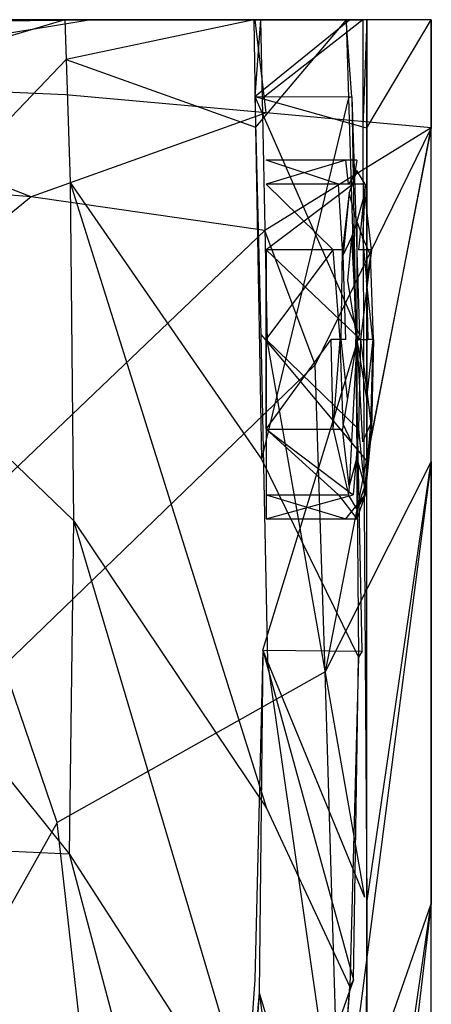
# Model space of a CAD drawing. Extents: x 0 to 0.29, y -0.245 to 0.
# Tile 28 of 28: x 0.267 to 0.29, y -0.055 to 0. Entities that reach past the tile are written whole.
import ezdxf

# ---------------------------------------------------------------- set-up
doc = ezdxf.new("R2010")
doc.units = 0
doc.layers.add('L0_URINAL_N_755701__0___REPLACE', color=7, linetype='CONTINUOUS')

msp = doc.modelspace()

# ---------------------------------------------------------------- linework, layer by layer
at = {"layer": 'L0_URINAL_N_755701__0___REPLACE', "color": 8}
for points, invisible_edges in [([(0.009627, 0, 0.422514), (0.281589, 0, 0.42085), (0.009142, 0, 0.42085), (0.009627, 0, 0.422514)], 13), ([(0.009142, 0, 0.42085), (0.275106, 0, 0.379882), (0.014971, 0, 0.379882), (0.009142, 0, 0.42085)], 13), ([(0.275106, 0, 0.379882), (0.009142, 0, 0.42085), (0.281589, 0, 0.42085), (0.275106, 0, 0.379882)], 14), ([(0.14515, -0.000094, 0.454079), (0.282033, 0, 0.42553), (0.009626, 0, 0.425182), (0.14515, -0.000094, 0.454079)], 14), ([(0.009626, 0, 0.425182), (0.282035, 0, 0.422514), (0.009627, 0, 0.422514), (0.009626, 0, 0.425182)], 13), ([(0.282035, 0, 0.422514), (0.009626, 0, 0.425182), (0.282033, 0, 0.42553), (0.282035, 0, 0.422514)], 14), ([(0.281589, 0, 0.42085), (0.009627, 0, 0.422514), (0.282035, 0, 0.422514), (0.281589, 0, 0.42085)], 14), ([(0.274435, 0, 0.373077), (0.147363, 0, 0.170018), (0.014971, 0, 0.373077), (0.274435, 0, 0.373077)], 14), ([(0.014971, 0, 0.376731), (0.274435, 0, 0.373077), (0.014971, 0, 0.373077), (0.014971, 0, 0.376731)], 13), ([(0.274435, 0, 0.373077), (0.014971, 0, 0.376731), (0.274659, 0, 0.376731), (0.274435, 0, 0.373077)], 14), ([(0.014971, 0, 0.379882), (0.274659, 0, 0.376731), (0.014971, 0, 0.376731), (0.014971, 0, 0.379882)], 13), ([(0.274659, 0, 0.376731), (0.014971, 0, 0.379882), (0.275106, 0, 0.379882), (0.274659, 0, 0.376731)], 14), ([(0.271297, 0, 0.48292), (0.284174, 0, 0.480421), (0.14515, -0.000094, 0.454079), (0.271297, 0, 0.48292)], 14), ([(0.14515, -0.000094, 0.454079), (0.286121, 0, 0.425535), (0.282033, 0, 0.42553), (0.14515, -0.000094, 0.454079)], 14), ([(0.252432, -0.000191, 0.48522), (0.271297, 0, 0.48292), (0.14515, -0.000094, 0.454079), (0.252432, -0.000191, 0.48522)], 14), ([(0.284174, 0, 0.480421), (0.286121, 0, 0.425535), (0.14515, -0.000094, 0.454079), (0.284174, 0, 0.480421)], 14), ([(0.274648, 0, 0.282692), (0.264149, 0, 0.188825), (0.147363, 0, 0.170018), (0.274648, 0, 0.282692)], 14), ([(0.279605, 0, 0.373077), (0.147363, 0, 0.170018), (0.274435, 0, 0.373077), (0.279605, 0, 0.373077)], 14), ([(0.279605, 0, 0.373077), (0.274648, 0, 0.282692), (0.147363, 0, 0.170018), (0.279605, 0, 0.373077)], 14), ([(0.271062, 0, 0.487267), (0.252125, 0, 0.490116), (0.251065, -0.003315, 0.488332), (0.271062, 0, 0.487267)], 14), ([(0.271062, 0, 0.487267), (0.251065, -0.003315, 0.488332), (0.269643, -0.004196, 0.485199), (0.271062, 0, 0.487267)], 14), ([(0.251515, 0, 0.094906), (0.269592, 0, 0.188155), (0.256937, 0, 0.094077), (0.251515, 0, 0.094906)], 13), ([(0.269592, 0, 0.188155), (0.251515, 0, 0.094906), (0.264149, 0, 0.188825), (0.269592, 0, 0.188155)], 14), ([(0.252125, 0, 0.490116), (0.271062, 0, 0.487267), (0.252432, -0.000191, 0.48522), (0.252125, 0, 0.490116)], 14), ([(0.271062, 0, 0.487267), (0.271297, 0, 0.48292), (0.252432, -0.000191, 0.48522), (0.271062, 0, 0.487267)], 14), ([(0.269592, 0, 0.188155), (0.256974, -0.003766, 0.093092), (0.256937, 0, 0.094077), (0.269592, 0, 0.188155)], 14), ([(0.269592, 0, 0.188155), (0.269664, -0.002221, 0.186183), (0.256974, -0.003766, 0.093092), (0.269592, 0, 0.188155)], 14), ([(0.264149, 0, 0.188825), (0.280115, 0, 0.282232), (0.269592, 0, 0.188155), (0.264149, 0, 0.188825)], 13), ([(0.280115, 0, 0.282232), (0.264149, 0, 0.188825), (0.274648, 0, 0.282692), (0.280115, 0, 0.282232)], 14), ([(0.280115, 0, 0.282232), (0.269664, -0.002221, 0.186183), (0.269592, 0, 0.188155), (0.280115, 0, 0.282232)], 14), ([(0.280799, -0.005197, 0.483054), (0.280199, 0, 0.485893), (0.269643, -0.004196, 0.485199), (0.280799, -0.005197, 0.483054)], 14), ([(0.280199, 0, 0.485893), (0.271062, 0, 0.487267), (0.269643, -0.004196, 0.485199), (0.280199, 0, 0.485893)], 14), ([(0.280115, 0, 0.282232), (0.280221, -0.005992, 0.279275), (0.269664, -0.002221, 0.186183), (0.280115, 0, 0.282232)], 14), ([(0.280199, 0, 0.485893), (0.271297, 0, 0.48292), (0.271062, 0, 0.487267), (0.280199, 0, 0.485893)], 14), ([(0.271297, 0, 0.48292), (0.280199, 0, 0.485893), (0.284174, 0, 0.480421), (0.271297, 0, 0.48292)], 13), ([(0.274659, 0, 0.376731), (0.279605, 0, 0.373077), (0.274435, 0, 0.373077), (0.274659, 0, 0.376731)], 13), ([(0.274648, 0, 0.282692), (0.285268, 0, 0.373077), (0.280115, 0, 0.282232), (0.274648, 0, 0.282692)], 13), ([(0.285268, 0, 0.373077), (0.274648, 0, 0.282692), (0.279605, 0, 0.373077), (0.285268, 0, 0.373077)], 14), ([(0.279605, 0, 0.373077), (0.274659, 0, 0.376731), (0.280055, 0, 0.376731), (0.279605, 0, 0.373077)], 14), ([(0.275106, 0, 0.379882), (0.280055, 0, 0.376731), (0.274659, 0, 0.376731), (0.275106, 0, 0.379882)], 13), ([(0.280055, 0, 0.376731), (0.275106, 0, 0.379882), (0.280493, 0, 0.379882), (0.280055, 0, 0.376731)], 14), ([(0.281589, 0, 0.42085), (0.280493, 0, 0.379882), (0.275106, 0, 0.379882), (0.281589, 0, 0.42085)], 13), ([(0.280055, 0, 0.376731), (0.285268, 0, 0.373077), (0.279605, 0, 0.373077), (0.280055, 0, 0.376731)], 13), ([(0.285268, 0, 0.373077), (0.280055, 0, 0.376731), (0.285451, 0, 0.376309), (0.285268, 0, 0.373077)], 14), ([(0.280167, -0.004289, 0.372266), (0.285451, 0, 0.376309), (0.280055, 0, 0.376731), (0.280167, -0.004289, 0.372266)], 14), ([(0.280493, 0, 0.379882), (0.280167, -0.004289, 0.372266), (0.280055, 0, 0.376731), (0.280493, 0, 0.379882)], 14), ([(0.285268, 0, 0.373077), (0.280221, -0.005992, 0.279275), (0.280115, 0, 0.282232), (0.285268, 0, 0.373077)], 14), ([(0.285451, 0, 0.376309), (0.280167, -0.004289, 0.372266), (0.285585, -0.004298, 0.371851), (0.285451, 0, 0.376309)], 13), ([(0.280493, 0, 0.379882), (0.280581, -0.00439, 0.375399), (0.280167, -0.004289, 0.372266), (0.280493, 0, 0.379882)], 14), ([(0.29, 0, 0.484418), (0.284174, 0, 0.480421), (0.280199, 0, 0.485893), (0.29, 0, 0.484418)], 14), ([(0.29, 0, 0.484418), (0.280199, 0, 0.485893), (0.280799, -0.005197, 0.483054), (0.29, 0, 0.484418)], 14), ([(0.285268, 0, 0.373077), (0.285398, -0.004359, 0.368629), (0.280221, -0.005992, 0.279275), (0.285268, 0, 0.373077)], 14), ([(0.280493, 0, 0.379882), (0.281589, 0, 0.42085), (0.286186, 0, 0.42085), (0.280493, 0, 0.379882)], 14), ([(0.286186, 0, 0.42085), (0.280581, -0.00439, 0.375399), (0.280493, 0, 0.379882), (0.286186, 0, 0.42085)], 14), ([(0.286186, 0, 0.42085), (0.286198, -0.005969, 0.418149), (0.280581, -0.00439, 0.375399), (0.286186, 0, 0.42085)], 14), ([(0.29, -0.006022, 0.481285), (0.29, 0, 0.484418), (0.280799, -0.005197, 0.483054), (0.29, -0.006022, 0.481285)], 14), ([(0.282035, 0, 0.422514), (0.286186, 0, 0.42085), (0.281589, 0, 0.42085), (0.282035, 0, 0.422514)], 13), ([(0.282033, 0, 0.42553), (0.286417, 0, 0.422514), (0.282035, 0, 0.422514), (0.282033, 0, 0.42553)], 13), ([(0.286417, 0, 0.422514), (0.282033, 0, 0.42553), (0.286121, 0, 0.425535), (0.286417, 0, 0.422514)], 14), ([(0.286186, 0, 0.42085), (0.282035, 0, 0.422514), (0.286417, 0, 0.422514), (0.286186, 0, 0.42085)], 14), ([(0.284174, 0, 0.480421), (0.29, 0, 0.42554), (0.286121, 0, 0.425535), (0.284174, 0, 0.480421)], 13), ([(0.29, 0, 0.42554), (0.284174, 0, 0.480421), (0.29, 0, 0.476848), (0.29, 0, 0.42554)], 14), ([(0.284174, 0, 0.480421), (0.29, 0, 0.484418), (0.29, 0, 0.476848), (0.284174, 0, 0.480421)], 13), ([(0.285268, 0, 0.373077), (0.285585, -0.004298, 0.371851), (0.285398, -0.004359, 0.368629), (0.285268, 0, 0.373077)], 13), ([(0.285585, -0.004298, 0.371851), (0.285268, 0, 0.373077), (0.285451, 0, 0.376309), (0.285585, -0.004298, 0.371851)], 14), ([(0.29, 0, 0.42554), (0.286417, 0, 0.422514), (0.286121, 0, 0.425535), (0.29, 0, 0.42554)], 14), ([(0.286417, 0, 0.422514), (0.286198, -0.005969, 0.418149), (0.286186, 0, 0.42085), (0.286417, 0, 0.422514)], 14), ([(0.286198, -0.005969, 0.418149), (0.286417, 0, 0.422514), (0.286417, -0.006022, 0.419802), (0.286198, -0.005969, 0.418149)], 13), ([(0.286417, 0, 0.422514), (0.29, 0, 0.42554), (0.29, 0, 0.422209), (0.286417, 0, 0.422514)], 13), ([(0.29, 0, 0.422209), (0.286417, -0.006022, 0.419802), (0.286417, 0, 0.422514), (0.29, 0, 0.422209)], 13), ([(0.286417, -0.006022, 0.419802), (0.29, 0, 0.422209), (0.29, -0.006022, 0.419498), (0.286417, -0.006022, 0.419802)], 14), ([(0.29, -0.006022, 0.473769), (0.29, 0, 0.484418), (0.29, -0.006022, 0.481285), (0.29, -0.006022, 0.473769)], 13), ([(0.29, 0, 0.484418), (0.29, -0.006022, 0.473769), (0.29, 0, 0.476848), (0.29, 0, 0.484418)], 14), ([(0.29, 0, 0.422209), (0.29, -0.006022, 0.422829), (0.29, -0.006022, 0.419498), (0.29, 0, 0.422209)], 13), ([(0.29, -0.006022, 0.422829), (0.29, 0, 0.422209), (0.29, 0, 0.42554), (0.29, -0.006022, 0.422829)], 14), ([(0.29, 0, 0.42554), (0.29, -0.006022, 0.473769), (0.29, -0.006022, 0.422829), (0.29, 0, 0.42554)], 13), ([(0.29, -0.006022, 0.473769), (0.29, 0, 0.42554), (0.29, 0, 0.476848), (0.29, -0.006022, 0.473769)], 14), ([(0.269664, -0.002221, 0.186183), (0.257087, -0.015403, 0.090047), (0.256974, -0.003766, 0.093092), (0.269664, -0.002221, 0.186183)], 14), ([(0.269664, -0.002221, 0.186183), (0.269887, -0.009082, 0.180093), (0.257087, -0.015403, 0.090047), (0.269664, -0.002221, 0.186183)], 14), ([(0.269664, -0.002221, 0.186183), (0.280221, -0.005992, 0.279275), (0.269887, -0.009082, 0.180093), (0.269664, -0.002221, 0.186183)], 14), ([(0.267719, -0.009881, 0.482391), (0.251065, -0.003315, 0.488332), (0.249429, -0.008398, 0.485551), (0.267719, -0.009881, 0.482391)], 14), ([(0.269643, -0.004196, 0.485199), (0.251065, -0.003315, 0.488332), (0.267719, -0.009881, 0.482391), (0.269643, -0.004196, 0.485199)], 14), ([(0.280799, -0.005197, 0.483054), (0.269643, -0.004196, 0.485199), (0.267719, -0.009881, 0.482391), (0.280799, -0.005197, 0.483054)], 14), ([(0.280167, -0.004289, 0.372266), (0.280581, -0.00439, 0.375399), (0.280512, -0.01754, 0.358472), (0.280167, -0.004289, 0.372266)], 14), ([(0.280167, -0.004289, 0.372266), (0.280512, -0.01754, 0.358472), (0.286001, -0.017575, 0.358077), (0.280167, -0.004289, 0.372266)], 14), ([(0.280167, -0.004289, 0.372266), (0.286001, -0.017575, 0.358077), (0.285585, -0.004298, 0.371851), (0.280167, -0.004289, 0.372266)], 14), ([(0.285398, -0.004359, 0.368629), (0.28055, -0.024505, 0.27014), (0.280221, -0.005992, 0.279275), (0.285398, -0.004359, 0.368629)], 14), ([(0.280581, -0.00439, 0.375399), (0.280855, -0.017951, 0.361547), (0.280512, -0.01754, 0.358472), (0.280581, -0.00439, 0.375399)], 14), ([(0.285398, -0.004359, 0.368629), (0.285803, -0.017827, 0.354887), (0.28055, -0.024505, 0.27014), (0.285398, -0.004359, 0.368629)], 14), ([(0.280581, -0.00439, 0.375399), (0.286198, -0.005969, 0.418149), (0.280855, -0.017951, 0.361547), (0.280581, -0.00439, 0.375399)], 14), ([(0.285585, -0.004298, 0.371851), (0.285803, -0.017827, 0.354887), (0.285398, -0.004359, 0.368629), (0.285585, -0.004298, 0.371851)], 14), ([(0.285585, -0.004298, 0.371851), (0.286001, -0.017575, 0.358077), (0.285803, -0.017827, 0.354887), (0.285585, -0.004298, 0.371851)], 14), ([(0.280799, -0.005197, 0.483054), (0.267719, -0.009881, 0.482391), (0.280729, -0.011748, 0.479409), (0.280799, -0.005197, 0.483054)], 14), ([(0.29, -0.006022, 0.481285), (0.280799, -0.005197, 0.483054), (0.280729, -0.011748, 0.479409), (0.29, -0.006022, 0.481285)], 14), ([(0.280221, -0.005992, 0.279275), (0.28055, -0.024505, 0.27014), (0.269887, -0.009082, 0.180093), (0.280221, -0.005992, 0.279275)], 14), ([(0.29, -0.006022, 0.481285), (0.280729, -0.011748, 0.479409), (0.28354, -0.01924, 0.474718), (0.29, -0.006022, 0.481285)], 14), ([(0.286198, -0.005969, 0.418149), (0.286236, -0.02441, 0.409803), (0.280855, -0.017951, 0.361547), (0.286198, -0.005969, 0.418149)], 14), ([(0.29, -0.006022, 0.481285), (0.28354, -0.01924, 0.474718), (0.284092, -0.036348, 0.465048), (0.29, -0.006022, 0.481285)], 14), ([(0.29, -0.006022, 0.481285), (0.284092, -0.036348, 0.465048), (0.29, -0.024627, 0.471604), (0.29, -0.006022, 0.481285)], 14), ([(0.286198, -0.005969, 0.418149), (0.286417, -0.006022, 0.419802), (0.286236, -0.02441, 0.409803), (0.286198, -0.005969, 0.418149)], 14), ([(0.286417, -0.006022, 0.419802), (0.286417, -0.024627, 0.411426), (0.286236, -0.02441, 0.409803), (0.286417, -0.006022, 0.419802)], 14), ([(0.29, -0.006022, 0.419498), (0.286417, -0.024627, 0.411426), (0.286417, -0.006022, 0.419802), (0.29, -0.006022, 0.419498)], 13), ([(0.286417, -0.024627, 0.411426), (0.29, -0.006022, 0.419498), (0.29, -0.024627, 0.411122), (0.286417, -0.024627, 0.411426)], 14), ([(0.29, -0.006022, 0.419498), (0.29, -0.024627, 0.414453), (0.29, -0.024627, 0.411122), (0.29, -0.006022, 0.419498)], 13), ([(0.29, -0.024627, 0.414453), (0.29, -0.006022, 0.419498), (0.29, -0.006022, 0.422829), (0.29, -0.024627, 0.414453)], 14), ([(0.29, -0.006022, 0.422829), (0.29, -0.024627, 0.464256), (0.29, -0.024627, 0.414453), (0.29, -0.006022, 0.422829)], 13), ([(0.29, -0.024627, 0.464256), (0.29, -0.006022, 0.422829), (0.29, -0.006022, 0.473769), (0.29, -0.024627, 0.464256)], 14), ([(0.29, -0.006022, 0.473769), (0.29, -0.024627, 0.471604), (0.29, -0.024627, 0.464256), (0.29, -0.006022, 0.473769)], 13), ([(0.29, -0.024627, 0.471604), (0.29, -0.006022, 0.473769), (0.29, -0.006022, 0.481285), (0.29, -0.024627, 0.471604)], 14), ([(0.280803, -0.009167, 0.331876), (0.285237, -0.007827, 0.326876), (0.280803, -0.007827, 0.326876), (0.280803, -0.009167, 0.331876)], 13), ([(0.285237, -0.007827, 0.326876), (0.280803, -0.009167, 0.331876), (0.285646, -0.009167, 0.331876), (0.285237, -0.007827, 0.326876)], 14), ([(0.280803, -0.009167, 0.321876), (0.280803, -0.009167, 0.331876), (0.280803, -0.007827, 0.326876), (0.280803, -0.009167, 0.321876)], 15), ([(0.280803, -0.007827, 0.326876), (0.284829, -0.009167, 0.321876), (0.280803, -0.009167, 0.321876), (0.280803, -0.007827, 0.326876)], 13), ([(0.284829, -0.009167, 0.321876), (0.280803, -0.007827, 0.326876), (0.285237, -0.007827, 0.326876), (0.284829, -0.009167, 0.321876)], 14), ([(0.285237, -0.007827, 0.326876), (0.285395, -0.009167, 0.321876), (0.284829, -0.009167, 0.321876), (0.285237, -0.007827, 0.326876)], 13), ([(0.285395, -0.009167, 0.321876), (0.285237, -0.007827, 0.326876), (0.285861, -0.007827, 0.326876), (0.285395, -0.009167, 0.321876)], 14), ([(0.285646, -0.009167, 0.331876), (0.285861, -0.007827, 0.326876), (0.285237, -0.007827, 0.326876), (0.285646, -0.009167, 0.331876)], 13), ([(0.285861, -0.008397, 0.326876), (0.285395, -0.009167, 0.321876), (0.285861, -0.007827, 0.326876), (0.285861, -0.008397, 0.326876)], 14), ([(0.285861, -0.007827, 0.326876), (0.285646, -0.009167, 0.331876), (0.286327, -0.009167, 0.331876), (0.285861, -0.007827, 0.326876)], 14), ([(0.286327, -0.009167, 0.331876), (0.285861, -0.008397, 0.326876), (0.285861, -0.007827, 0.326876), (0.286327, -0.009167, 0.331876)], 14), ([(0.267719, -0.009881, 0.482391), (0.249429, -0.008398, 0.485551), (0.247457, -0.026291, 0.475661), (0.267719, -0.009881, 0.482391)], 14), ([(0.285395, -0.009167, 0.321876), (0.285861, -0.008397, 0.326876), (0.285422, -0.00966, 0.322161), (0.285395, -0.009167, 0.321876)], 13), ([(0.285861, -0.011247, 0.326876), (0.285422, -0.00966, 0.322161), (0.285861, -0.008397, 0.326876), (0.285861, -0.011247, 0.326876)], 14), ([(0.2863, -0.00966, 0.331592), (0.285861, -0.011247, 0.326876), (0.285861, -0.008397, 0.326876), (0.2863, -0.00966, 0.331592)], 14), ([(0.285861, -0.008397, 0.326876), (0.286327, -0.009167, 0.331876), (0.2863, -0.00966, 0.331592), (0.285861, -0.008397, 0.326876)], 13), ([(0.269887, -0.009082, 0.180093), (0.270072, -0.02792, 0.16945), (0.257087, -0.015403, 0.090047), (0.269887, -0.009082, 0.180093)], 14), ([(0.269887, -0.009082, 0.180093), (0.280823, -0.043953, 0.254174), (0.270072, -0.02792, 0.16945), (0.269887, -0.009082, 0.180093)], 14), ([(0.269887, -0.009082, 0.180093), (0.28055, -0.024505, 0.27014), (0.280823, -0.043953, 0.254174), (0.269887, -0.009082, 0.180093)], 14), ([(0.280803, -0.012827, 0.335537), (0.285646, -0.009167, 0.331876), (0.280803, -0.009167, 0.331876), (0.280803, -0.012827, 0.335537)], 13), ([(0.285646, -0.009167, 0.331876), (0.280803, -0.012827, 0.335537), (0.285944, -0.012827, 0.335537), (0.285646, -0.009167, 0.331876)], 14), ([(0.280803, -0.012827, 0.318216), (0.280803, -0.012827, 0.335537), (0.280803, -0.009167, 0.331876), (0.280803, -0.012827, 0.318216)], 15), ([(0.280803, -0.012827, 0.318216), (0.280803, -0.009167, 0.331876), (0.280803, -0.009167, 0.321876), (0.280803, -0.012827, 0.318216)], 15), ([(0.280803, -0.009167, 0.321876), (0.28453, -0.012827, 0.318216), (0.280803, -0.012827, 0.318216), (0.280803, -0.009167, 0.321876)], 13), ([(0.28453, -0.012827, 0.318216), (0.280803, -0.009167, 0.321876), (0.284829, -0.009167, 0.321876), (0.28453, -0.012827, 0.318216)], 14), ([(0.284829, -0.009167, 0.321876), (0.285054, -0.012827, 0.318216), (0.28453, -0.012827, 0.318216), (0.284829, -0.009167, 0.321876)], 13), ([(0.285054, -0.012827, 0.318216), (0.284829, -0.009167, 0.321876), (0.285395, -0.009167, 0.321876), (0.285054, -0.012827, 0.318216)], 14), ([(0.285422, -0.00966, 0.322161), (0.285054, -0.012827, 0.318216), (0.285395, -0.009167, 0.321876), (0.285422, -0.00966, 0.322161)], 14), ([(0.285944, -0.012827, 0.335537), (0.286327, -0.009167, 0.331876), (0.285646, -0.009167, 0.331876), (0.285944, -0.012827, 0.335537)], 13), ([(0.286327, -0.009167, 0.331876), (0.285944, -0.012827, 0.335537), (0.286667, -0.012827, 0.335537), (0.286327, -0.009167, 0.331876)], 14), ([(0.286667, -0.012827, 0.335537), (0.2863, -0.00966, 0.331592), (0.286327, -0.009167, 0.331876), (0.286667, -0.012827, 0.335537)], 14), ([(0.285054, -0.012827, 0.318216), (0.285422, -0.00966, 0.322161), (0.2851, -0.013112, 0.318709), (0.285054, -0.012827, 0.318216)], 13), ([(0.285554, -0.012129, 0.323584), (0.2851, -0.013112, 0.318709), (0.285422, -0.00966, 0.322161), (0.285554, -0.012129, 0.323584)], 14), ([(0.285422, -0.00966, 0.322161), (0.285861, -0.011247, 0.326876), (0.285554, -0.012129, 0.323584), (0.285422, -0.00966, 0.322161)], 13), ([(0.285861, -0.011247, 0.326876), (0.2863, -0.00966, 0.331592), (0.286168, -0.012129, 0.330169), (0.285861, -0.011247, 0.326876)], 13), ([(0.286622, -0.013112, 0.335044), (0.286168, -0.012129, 0.330169), (0.2863, -0.00966, 0.331592), (0.286622, -0.013112, 0.335044)], 14), ([(0.2863, -0.00966, 0.331592), (0.286667, -0.012827, 0.335537), (0.286622, -0.013112, 0.335044), (0.2863, -0.00966, 0.331592)], 13), ([(0.267719, -0.009881, 0.482391), (0.247457, -0.026291, 0.475661), (0.260168, -0.031401, 0.471797), (0.267719, -0.009881, 0.482391)], 14), ([(0.280729, -0.011748, 0.479409), (0.267719, -0.009881, 0.482391), (0.260168, -0.031401, 0.471797), (0.280729, -0.011748, 0.479409)], 14), ([(0.285861, -0.011247, 0.326876), (0.285861, -0.017827, 0.326876), (0.285554, -0.012129, 0.323584), (0.285861, -0.011247, 0.326876)], 14), ([(0.285861, -0.011247, 0.326876), (0.286168, -0.012129, 0.330169), (0.285861, -0.017827, 0.326876), (0.285861, -0.011247, 0.326876)], 14), ([(0.280729, -0.011748, 0.479409), (0.260168, -0.031401, 0.471797), (0.266205, -0.036009, 0.468327), (0.280729, -0.011748, 0.479409)], 14), ([(0.28354, -0.01924, 0.474718), (0.280729, -0.011748, 0.479409), (0.266205, -0.036009, 0.468327), (0.28354, -0.01924, 0.474718)], 14), ([(0.2851, -0.013112, 0.318709), (0.285554, -0.012129, 0.323584), (0.28533, -0.014538, 0.321175), (0.2851, -0.013112, 0.318709)], 13), ([(0.285554, -0.012129, 0.323584), (0.285861, -0.017827, 0.326876), (0.28533, -0.014538, 0.321175), (0.285554, -0.012129, 0.323584)], 14), ([(0.286168, -0.012129, 0.330169), (0.286392, -0.014538, 0.332578), (0.285861, -0.017827, 0.326876), (0.286168, -0.012129, 0.330169)], 14), ([(0.286168, -0.012129, 0.330169), (0.286622, -0.013112, 0.335044), (0.286392, -0.014538, 0.332578), (0.286168, -0.012129, 0.330169)], 13), ([(0.280803, -0.017827, 0.316876), (0.280803, -0.017827, 0.336876), (0.280803, -0.012827, 0.318216), (0.280803, -0.017827, 0.316876)], 10), ([(0.280803, -0.012827, 0.318216), (0.280803, -0.017827, 0.336876), (0.280803, -0.012827, 0.335537), (0.280803, -0.012827, 0.318216)], 13), ([(0.286054, -0.017827, 0.336876), (0.280803, -0.012827, 0.335537), (0.280803, -0.017827, 0.336876), (0.286054, -0.017827, 0.336876)], 13), ([(0.280803, -0.012827, 0.335537), (0.286054, -0.017827, 0.336876), (0.285944, -0.012827, 0.335537), (0.280803, -0.012827, 0.335537)], 14), ([(0.28453, -0.012827, 0.318216), (0.280803, -0.017827, 0.316876), (0.280803, -0.012827, 0.318216), (0.28453, -0.012827, 0.318216)], 13), ([(0.280803, -0.017827, 0.316876), (0.28453, -0.012827, 0.318216), (0.284421, -0.017827, 0.316876), (0.280803, -0.017827, 0.316876)], 14), ([(0.28453, -0.012827, 0.318216), (0.28493, -0.017827, 0.316876), (0.284421, -0.017827, 0.316876), (0.28453, -0.012827, 0.318216)], 13), ([(0.28493, -0.017827, 0.316876), (0.28453, -0.012827, 0.318216), (0.285054, -0.012827, 0.318216), (0.28493, -0.017827, 0.316876)], 14), ([(0.285054, -0.012827, 0.318216), (0.284983, -0.017827, 0.317446), (0.28493, -0.017827, 0.316876), (0.285054, -0.012827, 0.318216)], 13), ([(0.284983, -0.017827, 0.317446), (0.285054, -0.012827, 0.318216), (0.2851, -0.013112, 0.318709), (0.284983, -0.017827, 0.317446)], 14), ([(0.2851, -0.013112, 0.318709), (0.285248, -0.017827, 0.320294), (0.284983, -0.017827, 0.317446), (0.2851, -0.013112, 0.318709)], 13), ([(0.285248, -0.017827, 0.320294), (0.2851, -0.013112, 0.318709), (0.28533, -0.014538, 0.321175), (0.285248, -0.017827, 0.320294)], 14), ([(0.286054, -0.017827, 0.336876), (0.286667, -0.012827, 0.335537), (0.285944, -0.012827, 0.335537), (0.286054, -0.017827, 0.336876)], 13), ([(0.286667, -0.012827, 0.335537), (0.286054, -0.017827, 0.336876), (0.286792, -0.017827, 0.336876), (0.286667, -0.012827, 0.335537)], 14), ([(0.286739, -0.017827, 0.336307), (0.286392, -0.014538, 0.332578), (0.286622, -0.013112, 0.335044), (0.286739, -0.017827, 0.336307)], 14), ([(0.286792, -0.017827, 0.336876), (0.286622, -0.013112, 0.335044), (0.286667, -0.012827, 0.335537), (0.286792, -0.017827, 0.336876)], 14), ([(0.286622, -0.013112, 0.335044), (0.286792, -0.017827, 0.336876), (0.286739, -0.017827, 0.336307), (0.286622, -0.013112, 0.335044)], 13), ([(0.28533, -0.014538, 0.321175), (0.285861, -0.017827, 0.326876), (0.285248, -0.017827, 0.320294), (0.28533, -0.014538, 0.321175)], 14), ([(0.286392, -0.014538, 0.332578), (0.286474, -0.017827, 0.333459), (0.285861, -0.017827, 0.326876), (0.286392, -0.014538, 0.332578)], 14), ([(0.286392, -0.014538, 0.332578), (0.286739, -0.017827, 0.336307), (0.286474, -0.017827, 0.333459), (0.286392, -0.014538, 0.332578)], 13), ([(0.257087, -0.015403, 0.090047), (0.270072, -0.02792, 0.16945), (0.257181, -0.030708, 0.084725), (0.257087, -0.015403, 0.090047)], 14), ([(0.280512, -0.01754, 0.358472), (0.280883, -0.035793, 0.339697), (0.280618, -0.03515, 0.336764), (0.280512, -0.01754, 0.358472)], 14), ([(0.280512, -0.01754, 0.358472), (0.280855, -0.017951, 0.361547), (0.280883, -0.035793, 0.339697), (0.280512, -0.01754, 0.358472)], 14), ([(0.280618, -0.03515, 0.336764), (0.286001, -0.017575, 0.358077), (0.280512, -0.01754, 0.358472), (0.280618, -0.03515, 0.336764)], 14), ([(0.285803, -0.017827, 0.354887), (0.285949, -0.03553, 0.333212), (0.28055, -0.024505, 0.27014), (0.285803, -0.017827, 0.354887)], 14), ([(0.286001, -0.017575, 0.358077), (0.280618, -0.03515, 0.336764), (0.286154, -0.035193, 0.336369), (0.286001, -0.017575, 0.358077)], 13), ([(0.284421, -0.017827, 0.316876), (0.280803, -0.022827, 0.318216), (0.280803, -0.017827, 0.316876), (0.284421, -0.017827, 0.316876)], 13), ([(0.280803, -0.022827, 0.318216), (0.284421, -0.017827, 0.316876), (0.28453, -0.022827, 0.318216), (0.280803, -0.022827, 0.318216)], 14), ([(0.285944, -0.022827, 0.335537), (0.280803, -0.017827, 0.336876), (0.280803, -0.022827, 0.335537), (0.285944, -0.022827, 0.335537)], 13), ([(0.280803, -0.017827, 0.336876), (0.285944, -0.022827, 0.335537), (0.286054, -0.017827, 0.336876), (0.280803, -0.017827, 0.336876)], 14), ([(0.280803, -0.022827, 0.318216), (0.280803, -0.022827, 0.335537), (0.280803, -0.017827, 0.316876), (0.280803, -0.022827, 0.318216)], 10), ([(0.280803, -0.017827, 0.316876), (0.280803, -0.022827, 0.335537), (0.280803, -0.017827, 0.336876), (0.280803, -0.017827, 0.316876)], 13), ([(0.280855, -0.017951, 0.361547), (0.286278, -0.048915, 0.399494), (0.280883, -0.035793, 0.339697), (0.280855, -0.017951, 0.361547)], 14), ([(0.280855, -0.017951, 0.361547), (0.286236, -0.02441, 0.409803), (0.286278, -0.048915, 0.399494), (0.280855, -0.017951, 0.361547)], 14), ([(0.28493, -0.017827, 0.316876), (0.28453, -0.022827, 0.318216), (0.284421, -0.017827, 0.316876), (0.28493, -0.017827, 0.316876)], 13), ([(0.28453, -0.022827, 0.318216), (0.28493, -0.017827, 0.316876), (0.285054, -0.022827, 0.318216), (0.28453, -0.022827, 0.318216)], 14), ([(0.28493, -0.017827, 0.316876), (0.2851, -0.022542, 0.318709), (0.285054, -0.022827, 0.318216), (0.28493, -0.017827, 0.316876)], 13), ([(0.2851, -0.022542, 0.318709), (0.28493, -0.017827, 0.316876), (0.284983, -0.017827, 0.317446), (0.2851, -0.022542, 0.318709)], 14), ([(0.284983, -0.017827, 0.317446), (0.28533, -0.021115, 0.321175), (0.2851, -0.022542, 0.318709), (0.284983, -0.017827, 0.317446)], 13), ([(0.28533, -0.021115, 0.321175), (0.284983, -0.017827, 0.317446), (0.285248, -0.017827, 0.320294), (0.28533, -0.021115, 0.321175)], 14), ([(0.285861, -0.017827, 0.326876), (0.28533, -0.021115, 0.321175), (0.285248, -0.017827, 0.320294), (0.285861, -0.017827, 0.326876)], 14), ([(0.285861, -0.017827, 0.326876), (0.285554, -0.023524, 0.323584), (0.28533, -0.021115, 0.321175), (0.285861, -0.017827, 0.326876)], 14), ([(0.285861, -0.017827, 0.326876), (0.285861, -0.024407, 0.326876), (0.285554, -0.023524, 0.323584), (0.285861, -0.017827, 0.326876)], 14), ([(0.286154, -0.035193, 0.336369), (0.285803, -0.017827, 0.354887), (0.286001, -0.017575, 0.358077), (0.286154, -0.035193, 0.336369)], 14), ([(0.285803, -0.017827, 0.354887), (0.286154, -0.035193, 0.336369), (0.285949, -0.03553, 0.333212), (0.285803, -0.017827, 0.354887)], 13), ([(0.285861, -0.017827, 0.326876), (0.286474, -0.017827, 0.333459), (0.286392, -0.021115, 0.332578), (0.285861, -0.017827, 0.326876)], 14), ([(0.285861, -0.017827, 0.326876), (0.286392, -0.021115, 0.332578), (0.286168, -0.023524, 0.330169), (0.285861, -0.017827, 0.326876)], 14), ([(0.285861, -0.017827, 0.326876), (0.286168, -0.023524, 0.330169), (0.285861, -0.024407, 0.326876), (0.285861, -0.017827, 0.326876)], 14), ([(0.286667, -0.022827, 0.335537), (0.286054, -0.017827, 0.336876), (0.285944, -0.022827, 0.335537), (0.286667, -0.022827, 0.335537)], 13), ([(0.286054, -0.017827, 0.336876), (0.286667, -0.022827, 0.335537), (0.286792, -0.017827, 0.336876), (0.286054, -0.017827, 0.336876)], 14), ([(0.286392, -0.021115, 0.332578), (0.286739, -0.017827, 0.336307), (0.286622, -0.022542, 0.335043), (0.286392, -0.021115, 0.332578)], 13), ([(0.286739, -0.017827, 0.336307), (0.286392, -0.021115, 0.332578), (0.286474, -0.017827, 0.333459), (0.286739, -0.017827, 0.336307)], 14), ([(0.286622, -0.022542, 0.335043), (0.286792, -0.017827, 0.336876), (0.286667, -0.022827, 0.335537), (0.286622, -0.022542, 0.335043)], 13), ([(0.286792, -0.017827, 0.336876), (0.286622, -0.022542, 0.335043), (0.286739, -0.017827, 0.336307), (0.286792, -0.017827, 0.336876)], 14), ([(0.28354, -0.01924, 0.474718), (0.266205, -0.036009, 0.468327), (0.26918, -0.044753, 0.462247), (0.28354, -0.01924, 0.474718)], 14), ([(0.284092, -0.036348, 0.465048), (0.28354, -0.01924, 0.474718), (0.26918, -0.044753, 0.462247), (0.284092, -0.036348, 0.465048)], 14), ([(0.285554, -0.023524, 0.323584), (0.2851, -0.022542, 0.318709), (0.28533, -0.021115, 0.321175), (0.285554, -0.023524, 0.323584)], 14), ([(0.286622, -0.022542, 0.335043), (0.286168, -0.023524, 0.330169), (0.286392, -0.021115, 0.332578), (0.286622, -0.022542, 0.335043)], 14), ([(0.284829, -0.026487, 0.321876), (0.280803, -0.022827, 0.318216), (0.28453, -0.022827, 0.318216), (0.284829, -0.026487, 0.321876)], 13), ([(0.280803, -0.022827, 0.318216), (0.284829, -0.026487, 0.321876), (0.280803, -0.026487, 0.321876), (0.280803, -0.022827, 0.318216)], 14), ([(0.285646, -0.026487, 0.331876), (0.280803, -0.022827, 0.335537), (0.280803, -0.026487, 0.331876), (0.285646, -0.026487, 0.331876)], 13), ([(0.280803, -0.022827, 0.335537), (0.285646, -0.026487, 0.331876), (0.285944, -0.022827, 0.335537), (0.280803, -0.022827, 0.335537)], 14), ([(0.280803, -0.026487, 0.321876), (0.280803, -0.026487, 0.331876), (0.280803, -0.022827, 0.335537), (0.280803, -0.026487, 0.321876)], 10), ([(0.280803, -0.026487, 0.321876), (0.280803, -0.022827, 0.335537), (0.280803, -0.022827, 0.318216), (0.280803, -0.026487, 0.321876)], 13), ([(0.285395, -0.026487, 0.321876), (0.28453, -0.022827, 0.318216), (0.285054, -0.022827, 0.318216), (0.285395, -0.026487, 0.321876)], 13), ([(0.28453, -0.022827, 0.318216), (0.285395, -0.026487, 0.321876), (0.284829, -0.026487, 0.321876), (0.28453, -0.022827, 0.318216)], 14), ([(0.285422, -0.025993, 0.322161), (0.285054, -0.022827, 0.318216), (0.2851, -0.022542, 0.318709), (0.285422, -0.025993, 0.322161)], 14), ([(0.285054, -0.022827, 0.318216), (0.285422, -0.025993, 0.322161), (0.285395, -0.026487, 0.321876), (0.285054, -0.022827, 0.318216)], 13), ([(0.2851, -0.022542, 0.318709), (0.285554, -0.023524, 0.323584), (0.285422, -0.025993, 0.322161), (0.2851, -0.022542, 0.318709)], 13), ([(0.286327, -0.026487, 0.331876), (0.285944, -0.022827, 0.335537), (0.285646, -0.026487, 0.331876), (0.286327, -0.026487, 0.331876)], 13), ([(0.285944, -0.022827, 0.335537), (0.286327, -0.026487, 0.331876), (0.286667, -0.022827, 0.335537), (0.285944, -0.022827, 0.335537)], 14), ([(0.286168, -0.023524, 0.330169), (0.286622, -0.022542, 0.335043), (0.2863, -0.025993, 0.331592), (0.286168, -0.023524, 0.330169)], 13), ([(0.286667, -0.022827, 0.335537), (0.2863, -0.025993, 0.331592), (0.286622, -0.022542, 0.335043), (0.286667, -0.022827, 0.335537)], 14), ([(0.2863, -0.025993, 0.331592), (0.286667, -0.022827, 0.335537), (0.286327, -0.026487, 0.331876), (0.2863, -0.025993, 0.331592)], 13), ([(0.285861, -0.024407, 0.326876), (0.285422, -0.025993, 0.322161), (0.285554, -0.023524, 0.323584), (0.285861, -0.024407, 0.326876)], 14), ([(0.2863, -0.025993, 0.331592), (0.285861, -0.024407, 0.326876), (0.286168, -0.023524, 0.330169), (0.2863, -0.025993, 0.331592)], 14), ([(0.28055, -0.024505, 0.27014), (0.285949, -0.03553, 0.333212), (0.280823, -0.043953, 0.254174), (0.28055, -0.024505, 0.27014)], 14), ([(0.29, -0.024627, 0.471604), (0.284092, -0.036348, 0.465048), (0.284919, -0.063754, 0.449053), (0.29, -0.024627, 0.471604)], 14), ([(0.29, -0.024627, 0.471604), (0.284919, -0.063754, 0.449053), (0.29, -0.049254, 0.459604), (0.29, -0.024627, 0.471604)], 14), ([(0.285422, -0.025993, 0.322161), (0.285861, -0.024407, 0.326876), (0.285861, -0.027257, 0.326876), (0.285422, -0.025993, 0.322161)], 13), ([(0.285861, -0.024407, 0.326876), (0.2863, -0.025993, 0.331592), (0.285861, -0.027257, 0.326876), (0.285861, -0.024407, 0.326876)], 13), ([(0.286236, -0.02441, 0.409803), (0.286417, -0.049254, 0.401043), (0.286278, -0.048915, 0.399494), (0.286236, -0.02441, 0.409803)], 14), ([(0.286236, -0.02441, 0.409803), (0.286417, -0.024627, 0.411426), (0.286417, -0.049254, 0.401043), (0.286236, -0.02441, 0.409803)], 14), ([(0.29, -0.024627, 0.411122), (0.286417, -0.049254, 0.401043), (0.286417, -0.024627, 0.411426), (0.29, -0.024627, 0.411122)], 13), ([(0.286417, -0.049254, 0.401043), (0.29, -0.024627, 0.411122), (0.29, -0.049254, 0.400739), (0.286417, -0.049254, 0.401043)], 14), ([(0.29, -0.049254, 0.452463), (0.29, -0.024627, 0.471604), (0.29, -0.049254, 0.459604), (0.29, -0.049254, 0.452463)], 13), ([(0.29, -0.024627, 0.471604), (0.29, -0.049254, 0.452463), (0.29, -0.024627, 0.464256), (0.29, -0.024627, 0.471604)], 14), ([(0.29, -0.024627, 0.414453), (0.29, -0.049254, 0.452463), (0.29, -0.049254, 0.404069), (0.29, -0.024627, 0.414453)], 13), ([(0.29, -0.049254, 0.452463), (0.29, -0.024627, 0.414453), (0.29, -0.024627, 0.464256), (0.29, -0.049254, 0.452463)], 14), ([(0.29, -0.024627, 0.411122), (0.29, -0.049254, 0.404069), (0.29, -0.049254, 0.400739), (0.29, -0.024627, 0.411122)], 13), ([(0.29, -0.049254, 0.404069), (0.29, -0.024627, 0.411122), (0.29, -0.024627, 0.414453), (0.29, -0.049254, 0.404069)], 14), ([(0.285861, -0.027257, 0.326876), (0.285395, -0.026487, 0.321876), (0.285422, -0.025993, 0.322161), (0.285861, -0.027257, 0.326876)], 14), ([(0.286327, -0.026487, 0.331876), (0.285861, -0.027257, 0.326876), (0.2863, -0.025993, 0.331592), (0.286327, -0.026487, 0.331876)], 14), ([(0.285646, -0.026487, 0.331876), (0.280803, -0.027827, 0.326876), (0.285237, -0.027827, 0.326876), (0.285646, -0.026487, 0.331876)], 13), ([(0.280803, -0.027827, 0.326876), (0.285646, -0.026487, 0.331876), (0.280803, -0.026487, 0.331876), (0.280803, -0.027827, 0.326876)], 14), ([(0.285237, -0.027827, 0.326876), (0.280803, -0.026487, 0.321876), (0.284829, -0.026487, 0.321876), (0.285237, -0.027827, 0.326876)], 13), ([(0.280803, -0.026487, 0.321876), (0.285237, -0.027827, 0.326876), (0.280803, -0.027827, 0.326876), (0.280803, -0.026487, 0.321876)], 14), ([(0.280803, -0.026487, 0.331876), (0.280803, -0.026487, 0.321876), (0.280803, -0.027827, 0.326876), (0.280803, -0.026487, 0.331876)], 13), ([(0.285861, -0.027827, 0.326876), (0.284829, -0.026487, 0.321876), (0.285395, -0.026487, 0.321876), (0.285861, -0.027827, 0.326876)], 13), ([(0.284829, -0.026487, 0.321876), (0.285861, -0.027827, 0.326876), (0.285237, -0.027827, 0.326876), (0.284829, -0.026487, 0.321876)], 14), ([(0.286327, -0.026487, 0.331876), (0.285237, -0.027827, 0.326876), (0.285861, -0.027827, 0.326876), (0.286327, -0.026487, 0.331876)], 13), ([(0.285237, -0.027827, 0.326876), (0.286327, -0.026487, 0.331876), (0.285646, -0.026487, 0.331876), (0.285237, -0.027827, 0.326876)], 14), ([(0.285395, -0.026487, 0.321876), (0.285861, -0.027257, 0.326876), (0.285861, -0.027827, 0.326876), (0.285395, -0.026487, 0.321876)], 13), ([(0.285861, -0.027257, 0.326876), (0.286327, -0.026487, 0.331876), (0.285861, -0.027827, 0.326876), (0.285861, -0.027257, 0.326876)], 13), ([(0.270072, -0.02792, 0.16945), (0.269843, -0.046504, 0.156452), (0.257181, -0.030708, 0.084725), (0.270072, -0.02792, 0.16945)], 14), ([(0.270072, -0.02792, 0.16945), (0.280484, -0.063008, 0.234678), (0.269843, -0.046504, 0.156452), (0.270072, -0.02792, 0.16945)], 14), ([(0.270072, -0.02792, 0.16945), (0.280823, -0.043953, 0.254174), (0.280484, -0.063008, 0.234678), (0.270072, -0.02792, 0.16945)], 14), ([(0.257181, -0.030708, 0.084725), (0.269843, -0.046504, 0.156452), (0.257064, -0.045908, 0.078226), (0.257181, -0.030708, 0.084725)], 14), ([(0.280618, -0.03515, 0.336764), (0.280185, -0.053499, 0.311541), (0.285674, -0.053512, 0.311134), (0.280618, -0.03515, 0.336764)], 14), ([(0.280618, -0.03515, 0.336764), (0.280412, -0.05424, 0.31439), (0.280185, -0.053499, 0.311541), (0.280618, -0.03515, 0.336764)], 14), ([(0.280618, -0.03515, 0.336764), (0.280883, -0.035793, 0.339697), (0.280412, -0.05424, 0.31439), (0.280618, -0.03515, 0.336764)], 14), ([(0.280618, -0.03515, 0.336764), (0.285674, -0.053512, 0.311134), (0.286154, -0.035193, 0.336369), (0.280618, -0.03515, 0.336764)], 14), ([(0.285949, -0.03553, 0.333212), (0.285461, -0.053901, 0.308003), (0.280823, -0.043953, 0.254174), (0.285949, -0.03553, 0.333212)], 14), ([(0.285949, -0.03553, 0.333212), (0.285674, -0.053512, 0.311134), (0.285461, -0.053901, 0.308003), (0.285949, -0.03553, 0.333212)], 13), ([(0.285674, -0.053512, 0.311134), (0.285949, -0.03553, 0.333212), (0.286154, -0.035193, 0.336369), (0.285674, -0.053512, 0.311134)], 14), ([(0.26918, -0.044753, 0.462247), (0.266205, -0.036009, 0.468327), (0.266024, -0.050379, 0.459496), (0.26918, -0.044753, 0.462247)], 14), ([(0.280883, -0.035793, 0.339697), (0.286298, -0.073491, 0.388451), (0.280412, -0.05424, 0.31439), (0.280883, -0.035793, 0.339697)], 14), ([(0.280883, -0.035793, 0.339697), (0.286278, -0.048915, 0.399494), (0.286298, -0.073491, 0.388451), (0.280883, -0.035793, 0.339697)], 14), ([(0.284092, -0.036348, 0.465048), (0.26918, -0.044753, 0.462247), (0.271079, -0.061763, 0.450748), (0.284092, -0.036348, 0.465048)], 14), ([(0.284919, -0.063754, 0.449053), (0.284092, -0.036348, 0.465048), (0.271079, -0.061763, 0.450748), (0.284919, -0.063754, 0.449053)], 14), ([(0.280823, -0.043953, 0.254174), (0.285461, -0.053901, 0.308003), (0.280484, -0.063008, 0.234678), (0.280823, -0.043953, 0.254174)], 14), ([(0.26918, -0.044753, 0.462247), (0.266024, -0.050379, 0.459496), (0.267682, -0.063735, 0.449742), (0.26918, -0.044753, 0.462247)], 14), ([(0.271079, -0.061763, 0.450748), (0.26918, -0.044753, 0.462247), (0.267682, -0.063735, 0.449742), (0.271079, -0.061763, 0.450748)], 14), ([(0.257064, -0.045908, 0.078226), (0.268911, -0.064665, 0.141516), (0.256591, -0.060937, 0.070758), (0.257064, -0.045908, 0.078226)], 14), ([(0.257064, -0.045908, 0.078226), (0.269843, -0.046504, 0.156452), (0.268911, -0.064665, 0.141516), (0.257064, -0.045908, 0.078226)], 14), ([(0.269843, -0.046504, 0.156452), (0.279109, -0.08141, 0.212274), (0.268911, -0.064665, 0.141516), (0.269843, -0.046504, 0.156452)], 14), ([(0.269843, -0.046504, 0.156452), (0.280484, -0.063008, 0.234678), (0.279109, -0.08141, 0.212274), (0.269843, -0.046504, 0.156452)], 14), ([(0.29, -0.049254, 0.459604), (0.284919, -0.063754, 0.449053), (0.285197, -0.089365, 0.431445), (0.29, -0.049254, 0.459604)], 14), ([(0.29, -0.049254, 0.459604), (0.285197, -0.089365, 0.431445), (0.29, -0.073881, 0.444345), (0.29, -0.049254, 0.459604)], 14), ([(0.286417, -0.049254, 0.401043), (0.286298, -0.073491, 0.388451), (0.286278, -0.048915, 0.399494), (0.286417, -0.049254, 0.401043)], 14), ([(0.286298, -0.073491, 0.388451), (0.286417, -0.049254, 0.401043), (0.286417, -0.073882, 0.389955), (0.286298, -0.073491, 0.388451)], 13), ([(0.29, -0.049254, 0.400739), (0.286417, -0.073882, 0.389955), (0.286417, -0.049254, 0.401043), (0.29, -0.049254, 0.400739)], 13), ([(0.286417, -0.073882, 0.389955), (0.29, -0.049254, 0.400739), (0.29, -0.073882, 0.389651), (0.286417, -0.073882, 0.389955)], 14), ([(0.29, -0.049254, 0.452463), (0.29, -0.073881, 0.444345), (0.29, -0.073881, 0.437427), (0.29, -0.049254, 0.452463)], 13), ([(0.29, -0.073881, 0.444345), (0.29, -0.049254, 0.452463), (0.29, -0.049254, 0.459604), (0.29, -0.073881, 0.444345)], 14), ([(0.29, -0.049254, 0.404069), (0.29, -0.073881, 0.437427), (0.29, -0.073882, 0.392982), (0.29, -0.049254, 0.404069)], 13), ([(0.29, -0.073881, 0.437427), (0.29, -0.049254, 0.404069), (0.29, -0.049254, 0.452463), (0.29, -0.073881, 0.437427)], 14), ([(0.29, -0.049254, 0.400739), (0.29, -0.073882, 0.392982), (0.29, -0.073882, 0.389651), (0.29, -0.049254, 0.400739)], 13), ([(0.29, -0.073882, 0.392982), (0.29, -0.049254, 0.400739), (0.29, -0.049254, 0.404069), (0.29, -0.073882, 0.392982)], 14), ([(0.266024, -0.050379, 0.459496), (0.264299, -0.051778, 0.456097), (0.267682, -0.063735, 0.449742), (0.266024, -0.050379, 0.459496)], 14), ([(0.267682, -0.063735, 0.449742), (0.264299, -0.051778, 0.456097), (0.266579, -0.07026, 0.443379), (0.267682, -0.063735, 0.449742)], 14), ([(0.280412, -0.05424, 0.31439), (0.27883, -0.072657, 0.283389), (0.280185, -0.053499, 0.311541), (0.280412, -0.05424, 0.31439)], 14), ([(0.280185, -0.053499, 0.311541), (0.27883, -0.072657, 0.283389), (0.285674, -0.053512, 0.311134), (0.280185, -0.053499, 0.311541)], 14), ([(0.285674, -0.053512, 0.311134), (0.27883, -0.072657, 0.283389), (0.284127, -0.072604, 0.282956), (0.285674, -0.053512, 0.311134)], 14), ([(0.284127, -0.072604, 0.282956), (0.285461, -0.053901, 0.308003), (0.285674, -0.053512, 0.311134), (0.284127, -0.072604, 0.282956)], 14), ([(0.27883, -0.072657, 0.283389), (0.280412, -0.05424, 0.31439), (0.279062, -0.073426, 0.286205), (0.27883, -0.072657, 0.283389)], 13), ([(0.280412, -0.05424, 0.31439), (0.286295, -0.097381, 0.37386), (0.279062, -0.073426, 0.286205), (0.280412, -0.05424, 0.31439)], 14), ([(0.280412, -0.05424, 0.31439), (0.286298, -0.073491, 0.388451), (0.286295, -0.097381, 0.37386), (0.280412, -0.05424, 0.31439)], 14), ([(0.285461, -0.053901, 0.308003), (0.283905, -0.072994, 0.279828), (0.280484, -0.063008, 0.234678), (0.285461, -0.053901, 0.308003)], 14), ([(0.285461, -0.053901, 0.308003), (0.284127, -0.072604, 0.282956), (0.283905, -0.072994, 0.279828), (0.285461, -0.053901, 0.308003)], 13)]:
    msp.add_3dface(points, dxfattribs=dict(at, invisible_edges=invisible_edges))

doc.saveas('drawing.dxf')
